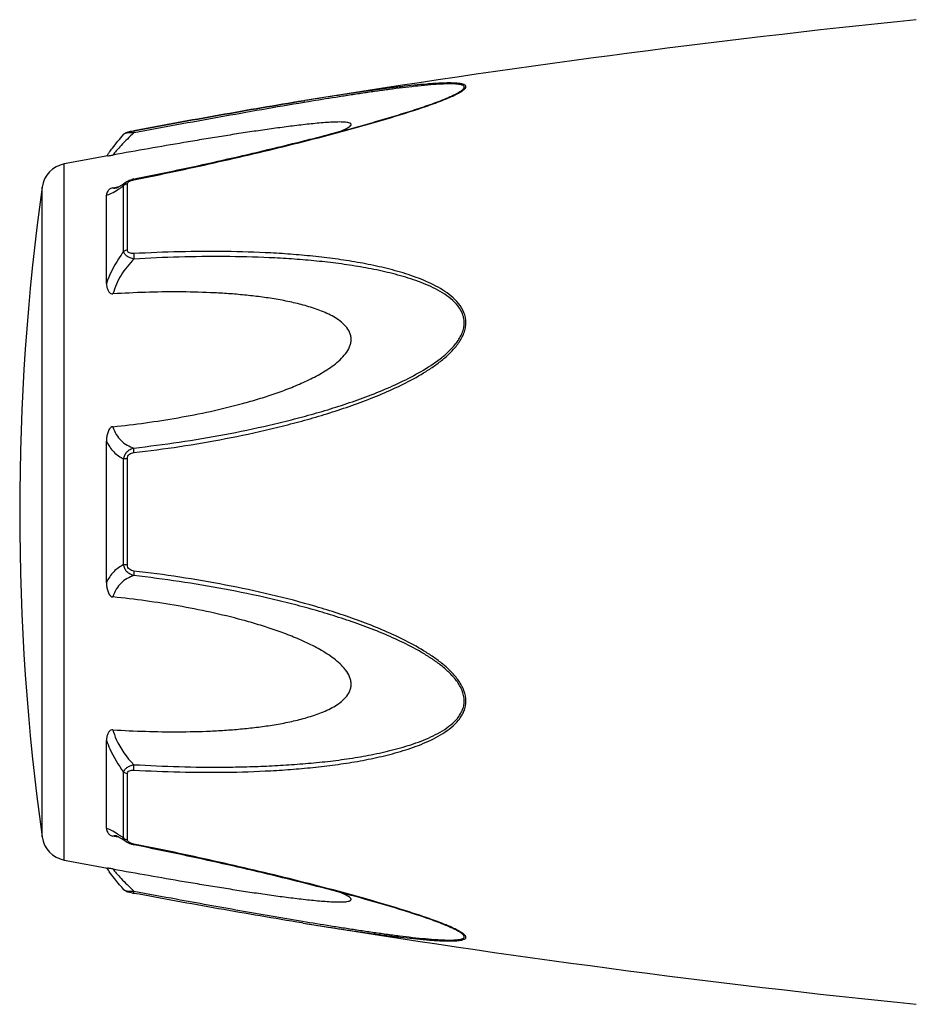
# Model space of a CAD drawing. Header units: millimetres. Extents: x 14365 to 105143, y -126377 to -22383.
# Tile 218 of 256: x 97193 to 97235, y -125671 to -125624. Entities that reach past the tile are written whole.
import ezdxf

# ---------------------------------------------------------------- set-up
doc = ezdxf.new("R2010")
doc.units = ezdxf.units.MM

msp = doc.modelspace()

# ---------------------------------------------------------------- linework, layer by layer
at = {"color": 0, "linetype": 'Continuous'}
for p, q in [((97212.745, -125627.816), (97212.748, -125627.815)), ((97206.016, -125627.929), (97205.987, -125627.934)), ((97205.987, -125627.934), (97206.016, -125627.929)), ((97206.211, -125627.981), (97206, -125628.015)), ((97206.035, -125627.926), (97206.016, -125627.929)), ((97197.454, -125629.523), (97197.454, -125629.523)), ((97197.913, -125629.355), (97197.93, -125629.352)), ((97197.95, -125629.453), (97197.932, -125629.456)), ((97194.632, -125663.938), (97194.632, -125630.929)), ((97197.925, -125631.643), (97198.101, -125631.608)), ((97193.583, -125662.839), (97193.583, -125632.028)), ((97196.94, -125632.059), (97197.089, -125632.031)), ((97197.089, -125632.031), (97197.219, -125632.006)), ((97197.1, -125632.067), (97197.101, -125632.066)), ((97197.447, -125635.082), (97197.447, -125631.959)), ((97197.566, -125631.783), (97197.574, -125631.778)), ((97197.574, -125631.778), (97197.574, -125631.777)), ((97197.626, -125635.011), (97197.626, -125631.869)), ((97196.632, -125636.593), (97196.632, -125632.409)), ((97196.632, -125650.781), (97196.632, -125644.069)), ((97197.447, -125649.93), (97197.447, -125644.918)), ((97197.626, -125649.944), (97197.626, -125644.904)), ((97196.632, -125662.449), (97196.632, -125658.261)), ((97197.447, -125662.898), (97197.447, -125659.771)), ((97197.626, -125662.988), (97197.626, -125659.842)), ((97197.095, -125662.829), (97196.94, -125662.8)), ((97197.221, -125662.854), (97197.095, -125662.829)), ((97197.102, -125662.792), (97197.101, -125662.792)), ((97197.574, -125663.08), (97197.566, -125663.074)), ((97197.575, -125663.08), (97197.574, -125663.08)), ((97198.117, -125663.253), (97197.925, -125663.215)), ((97205.959, -125666.928), (97205.912, -125666.921)), ((97212.724, -125667.036), (97212.722, -125667.035))]:
    msp.add_line(p, q, dxfattribs=at)
for centre, radius, start, end in [((97286.106, -126121.473), 500, 95.86353, 99.2151), ((97208.312, -125617.083), 11.634, 291.7214, 292.5819), ((97209.287, -125619.435), 9.088, 292.5987, 293.6391), ((97286.106, -126121.473), 499, 100.32224, 100.56288), ((97203.84, -125635.618), 8.803, 144.3884, 144.9605), ((97204.894, -125636.373), 10.1, 143.5801, 144.3916), ((97194.87, -125632.207), 1.3, 100.5629, 172.094), ((97304.518, -125647.433), 112, 172.09404, 187.90596), ((97196.993, -125631.513), 0.564, 280.0673, 280.9293), ((97198.202, -125633.038), 1.423, 101.209, 104.7713), ((97193.846, -125626.995), 6.132, 302.8759, 303.8307), ((97194.87, -125662.66), 1.3, 187.906, 259.4371), ((97193.593, -125668.268), 6.609, 55.991, 57.3511), ((97191.8, -125670.913), 9.805, 54.8309, 55.9509), ((97197.711, -125662.988), 0.085, 180.0437, 189.0843), ((97198.224, -125661.717), 1.527, 257.9795, 258.733), ((97286.106, -125173.394), 499, 259.43712, 259.67709), ((97203.526, -125659.478), 8.414, 214.9878, 215.2793), ((97204.806, -125658.566), 9.986, 215.3091, 216.3792), ((97199.405, -125657.522), 8.129, 259.0591, 259.5501), ((97286.106, -125173.394), 500, 260.77609, 264.13647), ((97208.251, -125677.919), 11.789, 67.6569, 68.2206), ((97209.212, -125675.598), 9.277, 66.4168, 67.6933)]:
    msp.add_arc(centre, radius, start, end, dxfattribs=at)
for points, knots in [([(97212.931, -125627.761), (97213.009, -125627.726), (97213.156, -125627.659), (97213.357, -125627.555), (97213.5, -125627.469), (97213.589, -125627.398), (97213.644, -125627.344), (97213.682, -125627.281), (97213.662, -125627.223), (97213.629, -125627.191), (97213.58, -125627.164), (97213.517, -125627.143), (97213.441, -125627.125), (97213.318, -125627.106), (97213.142, -125627.093), (97212.911, -125627.088), (97212.658, -125627.092), (97212.389, -125627.103), (97212.109, -125627.12), (97211.718, -125627.15), (97211.215, -125627.197), (97210.598, -125627.266), (97209.968, -125627.343), (97209.327, -125627.428), (97208.678, -125627.519), (97208.023, -125627.615), (97207.141, -125627.749), (97206.478, -125627.854), (97206.035, -125627.926)], [0, 0, 0, 0, 0.02948, 0.055907, 0.078214, 0.087353, 0.094931, 0.105555, 0.109954, 0.115017, 0.121315, 0.129009, 0.138057, 0.148338, 0.172058, 0.199047, 0.228459, 0.259634, 0.292171, 0.325754, 0.395293, 0.467136, 0.540634, 0.615369, 0.691049, 0.767475, 0.844512, 1, 1, 1, 1]), ([(97212.748, -125627.815), (97212.829, -125627.781), (97212.983, -125627.714), (97213.198, -125627.611), (97213.356, -125627.524), (97213.461, -125627.454), (97213.521, -125627.407), (97213.565, -125627.361), (97213.592, -125627.318), (97213.598, -125627.274), (97213.577, -125627.237), (97213.537, -125627.209), (97213.483, -125627.186), (97213.415, -125627.167), (97213.3, -125627.147), (97213.133, -125627.134), (97212.91, -125627.13), (97212.664, -125627.135), (97212.308, -125627.153), (97211.839, -125627.189), (97211.257, -125627.248), (97210.655, -125627.318), (97210.04, -125627.397), (97209.416, -125627.483), (97208.784, -125627.575), (97208.146, -125627.671), (97207.288, -125627.805), (97206.642, -125627.909), (97206.211, -125627.981)], [0, 0, 0, 0, 0.03089, 0.059177, 0.083881, 0.094457, 0.103528, 0.11093, 0.116684, 0.121223, 0.125685, 0.131127, 0.137993, 0.146338, 0.156051, 0.17896, 0.205464, 0.234539, 0.265468, 0.331155, 0.400252, 0.471609, 0.544574, 0.618731, 0.693793, 0.769568, 0.845928, 1, 1, 1, 1]), ([(97198.101, -125631.608), (97199.375, -125631.353), (97201.281, -125630.951), (97203.807, -125630.368), (97205.377, -125629.988), (97206.625, -125629.674), (97207.553, -125629.431), (97208.472, -125629.182), (97209.381, -125628.927), (97210.274, -125628.664), (97211.142, -125628.394), (97211.967, -125628.117), (97212.497, -125627.92), (97212.748, -125627.815)], [0, 0, 0, 0, 0.25737, 0.385747, 0.513657, 0.577329, 0.64069, 0.703648, 0.766063, 0.827658, 0.887975, 0.946116, 1, 1, 1, 1]), ([(97197.93, -125629.352), (97199.278, -125629.103), (97201.961, -125628.614), (97204.649, -125628.151), (97205.987, -125627.934)], [0, 0, 0, 0, 0.502936, 1, 1, 1, 1]), ([(97197.931, -125631.68), (97199.205, -125631.426), (97201.11, -125631.024), (97203.635, -125630.442), (97205.516, -125629.987), (97207.071, -125629.589), (97208.301, -125629.256), (97209.505, -125628.918), (97210.684, -125628.567), (97211.817, -125628.192), (97212.358, -125627.995), (97212.618, -125627.891)], [0, 0, 0, 0, 0.256646, 0.384673, 0.512244, 0.638988, 0.701822, 0.764153, 0.886175, 0.944757, 1, 1, 1, 1]), ([(97205.987, -125627.934), (97204.65, -125628.151), (97201.962, -125628.614), (97199.28, -125629.103), (97197.931, -125629.352)], [0, 0, 0, 0, 0.496975, 1, 1, 1, 1]), ([(97206, -125628.015), (97204.664, -125628.238), (97201.979, -125628.709), (97199.298, -125629.202), (97197.95, -125629.453)], [0, 0, 0, 0, 0.497132, 1, 1, 1, 1]), ([(97207.732, -125629.382), (97207.781, -125629.361), (97207.873, -125629.32), (97208.002, -125629.258), (97208.108, -125629.197), (97208.179, -125629.145), (97208.216, -125629.104), (97208.23, -125629.077), (97208.233, -125629.05), (97208.222, -125629.026), (97208.199, -125629.007), (97208.153, -125628.984), (97208.074, -125628.964), (97207.96, -125628.949), (97207.772, -125628.938), (97207.508, -125628.941), (97207.168, -125628.957), (97206.806, -125628.984), (97206.43, -125629.019), (97206.044, -125629.06), (97205.652, -125629.106), (97205.254, -125629.156), (97204.853, -125629.209), (97204.311, -125629.283), (97203.629, -125629.382), (97202.805, -125629.508), (97201.975, -125629.639), (97201.142, -125629.775), (97200.024, -125629.963), (97198.623, -125630.205), (97197.502, -125630.405), (97196.94, -125630.506)], [0, 0, 0, 0, 0.013224, 0.025246, 0.035584, 0.043707, 0.046793, 0.049242, 0.051265, 0.053246, 0.055591, 0.058505, 0.066098, 0.075763, 0.087038, 0.112872, 0.141444, 0.171707, 0.203125, 0.235343, 0.268137, 0.301392, 0.33501, 0.368911, 0.437385, 0.506544, 0.576211, 0.646269, 0.71663, 0.85801, 1, 1, 1, 1]), ([(97196.767, -125630.377), (97196.815, -125630.312), (97197.035, -125630.02), (97197.267, -125629.738), (97197.453, -125629.524)], [0, 0, 0, 0, 0.221481, 1, 1, 1, 1]), ([(97197.932, -125629.456), (97197.723, -125629.648), (97197.439, -125629.928), (97197.116, -125630.286), (97196.99, -125630.439), (97196.94, -125630.506)], [0, 0, 0, 0, 0.588807, 0.825815, 1, 1, 1, 1]), ([(97197.453, -125629.524), (97197.482, -125629.49), (97197.549, -125629.442), (97197.664, -125629.406), (97197.783, -125629.38), (97197.868, -125629.363), (97197.913, -125629.355)], [0, 0, 0, 0, 0.265729, 0.479644, 0.722816, 1, 1, 1, 1]), ([(97197.932, -125629.456), (97197.876, -125629.454), (97197.772, -125629.454), (97197.632, -125629.463), (97197.534, -125629.481), (97197.479, -125629.503), (97197.46, -125629.516), (97197.453, -125629.524)], [0, 0, 0, 0, 0.33971, 0.636245, 0.862204, 0.94183, 1, 1, 1, 1]), ([(97197.93, -125629.352), (97197.927, -125629.352), (97197.926, -125629.365), (97197.925, -125629.383), (97197.928, -125629.417), (97197.93, -125629.442), (97197.932, -125629.456)], [0, 0, 0, 0, 0.078563, 0.274425, 0.586251, 1, 1, 1, 1]), ([(97196.693, -125630.549), (97196.705, -125630.547), (97196.787, -125630.533), (97196.87, -125630.519), (97196.94, -125630.506)], [0, 0, 0, 0, 0.14802, 1, 1, 1, 1]), ([(97196.94, -125632.059), (97196.908, -125632.066), (97196.849, -125632.083), (97196.761, -125632.136), (97196.688, -125632.213), (97196.642, -125632.312), (97196.632, -125632.378), (97196.632, -125632.409)], [0, 0, 0, 0, 0.19482, 0.35748, 0.608365, 0.813655, 1, 1, 1, 1]), ([(97196.94, -125632.059), (97196.95, -125632.064), (97196.999, -125632.08), (97197.052, -125632.075), (97197.092, -125632.068)], [0, 0, 0, 0, 0.213215, 1, 1, 1, 1]), ([(97197.096, -125632.067), (97197.093, -125632.068), (97197.091, -125632.069), (97197.087, -125632.069), (97197.094, -125632.067), (97197.099, -125632.065), (97197.119, -125632.058), (97197.139, -125632.047), (97197.167, -125632.034), (97197.199, -125632.017), (97197.221, -125632.005), (97197.233, -125631.998)], [0, 0, 0, 0, 0.050729, 0.053439, 0.064665, 0.125059, 0.230112, 0.374221, 0.553235, 0.763061, 1, 1, 1, 1]), ([(97197.233, -125631.998), (97197.257, -125631.984), (97197.371, -125631.916), (97197.481, -125631.842), (97197.566, -125631.783)], [0, 0, 0, 0, 0.212027, 1, 1, 1, 1]), ([(97197.26, -125632.088), (97197.275, -125632.078), (97197.338, -125632.036), (97197.4, -125631.992), (97197.447, -125631.959)], [0, 0, 0, 0, 0.242177, 1, 1, 1, 1]), ([(97197.447, -125631.959), (97197.453, -125631.924), (97197.484, -125631.853), (97197.541, -125631.801), (97197.574, -125631.778)], [0, 0, 0, 0, 0.468978, 1, 1, 1, 1]), ([(97197.626, -125631.869), (97197.608, -125631.872), (97197.543, -125631.887), (97197.482, -125631.923), (97197.447, -125631.959)], [0, 0, 0, 0, 0.258764, 1, 1, 1, 1]), ([(97197.574, -125631.777), (97197.585, -125631.77), (97197.629, -125631.741), (97197.677, -125631.718), (97197.714, -125631.704)], [0, 0, 0, 0, 0.247211, 1, 1, 1, 1]), ([(97197.626, -125631.869), (97197.626, -125631.864), (97197.628, -125631.839), (97197.641, -125631.816), (97197.654, -125631.802)], [0, 0, 0, 0, 0.225175, 1, 1, 1, 1]), ([(97197.654, -125631.802), (97197.658, -125631.797), (97197.678, -125631.776), (97197.703, -125631.76), (97197.722, -125631.75)], [0, 0, 0, 0, 0.225244, 1, 1, 1, 1]), ([(97197.722, -125631.75), (97197.727, -125631.747), (97197.75, -125631.735), (97197.773, -125631.725), (97197.791, -125631.719)], [0, 0, 0, 0, 0.241505, 1, 1, 1, 1]), ([(97197.791, -125631.719), (97197.802, -125631.715), (97197.848, -125631.699), (97197.895, -125631.687), (97197.931, -125631.68)], [0, 0, 0, 0, 0.246414, 1, 1, 1, 1]), ([(97197.931, -125631.68), (97197.93, -125631.675), (97197.929, -125631.666), (97197.926, -125631.654), (97197.927, -125631.647), (97197.925, -125631.643), (97197.925, -125631.643)], [0, 0, 0, 0, 0.428218, 0.741394, 0.932956, 1, 1, 1, 1]), ([(97196.632, -125632.409), (97196.67, -125632.402), (97196.752, -125632.377), (97196.936, -125632.294), (97197.076, -125632.208), (97197.174, -125632.144)], [0, 0, 0, 0, 0.189472, 0.420855, 1, 1, 1, 1]), ([(97197.447, -125635.082), (97197.362, -125635.195), (97197.032, -125635.665), (97196.773, -125636.185), (97196.632, -125636.593)], [0, 0, 0, 0, 0.246978, 1, 1, 1, 1]), ([(97197.626, -125635.011), (97197.609, -125635.013), (97197.545, -125635.025), (97197.484, -125635.052), (97197.447, -125635.082)], [0, 0, 0, 0, 0.266982, 1, 1, 1, 1]), ([(97197.932, -125635.438), (97197.872, -125635.424), (97197.758, -125635.39), (97197.607, -125635.313), (97197.494, -125635.212), (97197.454, -125635.124), (97197.447, -125635.082)], [0, 0, 0, 0, 0.291894, 0.562609, 0.798475, 1, 1, 1, 1]), ([(97197.931, -125635.18), (97197.894, -125635.182), (97197.821, -125635.181), (97197.72, -125635.158), (97197.642, -125635.099), (97197.626, -125635.038), (97197.626, -125635.011)], [0, 0, 0, 0, 0.287056, 0.554503, 0.787456, 1, 1, 1, 1]), ([(97197.931, -125635.18), (97197.927, -125635.22), (97197.924, -125635.306), (97197.928, -125635.392), (97197.932, -125635.438)], [0, 0, 0, 0, 0.467767, 1, 1, 1, 1]), ([(97197.932, -125644.616), (97198.658, -125644.533), (97200.108, -125644.34), (97202.274, -125643.971), (97204.067, -125643.584), (97205.493, -125643.23), (97206.558, -125642.938), (97207.614, -125642.611), (97208.659, -125642.247), (97209.691, -125641.842), (97210.701, -125641.383), (97211.515, -125640.943), (97212.135, -125640.542), (97212.577, -125640.211), (97212.986, -125639.844), (97213.337, -125639.43), (97213.558, -125639.04), (97213.656, -125638.706), (97213.681, -125638.452), (97213.655, -125638.203), (97213.559, -125637.889), (97213.341, -125637.535), (97212.986, -125637.188), (97212.576, -125636.899), (97212.133, -125636.654), (97211.511, -125636.371), (97210.695, -125636.086), (97209.686, -125635.82), (97208.655, -125635.61), (97207.61, -125635.444), (97206.554, -125635.315), (97205.49, -125635.217), (97204.062, -125635.123), (97202.265, -125635.07), (97200.1, -125635.083), (97198.655, -125635.14), (97197.931, -125635.18)], [0, 0, 0, 0, 0.063635, 0.127396, 0.191296, 0.223303, 0.255348, 0.287434, 0.319562, 0.351727, 0.383919, 0.416107, 0.432182, 0.448215, 0.464156, 0.479907, 0.495291, 0.502793, 0.510127, 0.517331, 0.52445, 0.538608, 0.552922, 0.567437, 0.582127, 0.596956, 0.626929, 0.657232, 0.687777, 0.718508, 0.74939, 0.780398, 0.811517, 0.874045, 0.936883, 1, 1, 1, 1]), ([(97197.933, -125644.399), (97198.651, -125644.318), (97200.085, -125644.131), (97202.227, -125643.775), (97204.001, -125643.402), (97205.412, -125643.06), (97206.466, -125642.78), (97207.513, -125642.466), (97208.549, -125642.117), (97209.574, -125641.729), (97210.579, -125641.291), (97211.553, -125640.786), (97212.321, -125640.289), (97212.876, -125639.821), (97213.18, -125639.486), (97213.38, -125639.191), (97213.499, -125638.957), (97213.577, -125638.712), (97213.604, -125638.461), (97213.575, -125638.215), (97213.472, -125637.907), (97213.242, -125637.566), (97212.875, -125637.239), (97212.459, -125636.97), (97212.012, -125636.742), (97211.545, -125636.546), (97211.064, -125636.376), (97210.408, -125636.178), (97209.569, -125635.974), (97208.545, -125635.783), (97207.508, -125635.633), (97206.462, -125635.518), (97205.409, -125635.431), (97203.995, -125635.351), (97202.218, -125635.311), (97200.077, -125635.334), (97198.648, -125635.396), (97197.932, -125635.438)], [0, 0, 0, 0, 0.063589, 0.127295, 0.191136, 0.223111, 0.255121, 0.287171, 0.319267, 0.351401, 0.383569, 0.41575, 0.447866, 0.463844, 0.479652, 0.487454, 0.495134, 0.502662, 0.51, 0.517195, 0.524298, 0.538439, 0.552765, 0.567303, 0.582017, 0.596869, 0.611832, 0.626888, 0.657217, 0.687781, 0.718525, 0.749415, 0.780427, 0.811548, 0.874072, 0.936899, 1, 1, 1, 1]), ([(97197.932, -125635.438), (97197.702, -125635.666), (97197.293, -125636.177), (97197.022, -125636.778), (97196.94, -125637.092)], [0, 0, 0, 0, 0.500208, 1, 1, 1, 1]), ([(97196.632, -125636.593), (97196.632, -125636.644), (97196.64, -125636.748), (97196.676, -125636.873), (97196.724, -125636.966), (97196.774, -125637.031), (97196.846, -125637.084), (97196.908, -125637.094), (97196.94, -125637.092)], [0, 0, 0, 0, 0.238003, 0.476366, 0.597445, 0.721615, 0.853559, 1, 1, 1, 1]), ([(97196.94, -125643.387), (97197.456, -125643.335), (97198.488, -125643.212), (97200.029, -125642.971), (97201.564, -125642.672), (97202.833, -125642.365), (97203.838, -125642.076), (97204.586, -125641.835), (97205.325, -125641.565), (97206.05, -125641.258), (97206.637, -125640.964), (97207.087, -125640.693), (97207.41, -125640.47), (97207.711, -125640.221), (97207.974, -125639.939), (97208.142, -125639.666), (97208.219, -125639.43), (97208.238, -125639.25), (97208.219, -125639.073), (97208.143, -125638.851), (97207.975, -125638.606), (97207.71, -125638.372), (97207.409, -125638.177), (97207.086, -125638.013), (97206.635, -125637.824), (97206.047, -125637.636), (97205.322, -125637.46), (97204.584, -125637.323), (97203.836, -125637.216), (97203.082, -125637.133), (97202.323, -125637.072), (97201.304, -125637.016), (97200.024, -125636.988), (97198.483, -125637.01), (97197.454, -125637.059), (97196.94, -125637.092)], [0, 0, 0, 0, 0.063495, 0.12712, 0.190878, 0.25478, 0.286791, 0.31884, 0.350926, 0.383041, 0.415158, 0.431203, 0.447213, 0.463143, 0.478902, 0.4943, 0.5018, 0.509129, 0.516317, 0.523425, 0.537606, 0.551987, 0.566584, 0.581352, 0.596258, 0.626376, 0.656797, 0.687441, 0.718253, 0.749203, 0.780268, 0.811433, 0.874017, 0.936884, 1, 1, 1, 1]), ([(97196.94, -125643.387), (97196.906, -125643.391), (97196.841, -125643.417), (97196.772, -125643.494), (97196.723, -125643.582), (97196.676, -125643.706), (97196.641, -125643.869), (97196.632, -125644.002), (97196.632, -125644.068)], [0, 0, 0, 0, 0.125535, 0.252013, 0.377694, 0.502869, 0.751849, 1, 1, 1, 1]), ([(97196.94, -125643.387), (97196.977, -125643.516), (97197.078, -125643.757), (97197.312, -125644.056), (97197.603, -125644.271), (97197.821, -125644.363), (97197.933, -125644.399)], [0, 0, 0, 0, 0.272929, 0.523074, 0.761734, 1, 1, 1, 1]), ([(97196.632, -125644.069), (97196.719, -125644.258), (97196.943, -125644.599), (97197.276, -125644.835), (97197.447, -125644.918)], [0, 0, 0, 0, 0.522223, 1, 1, 1, 1]), ([(97197.447, -125644.918), (97197.454, -125644.856), (97197.487, -125644.731), (97197.598, -125644.573), (97197.752, -125644.459), (97197.872, -125644.414), (97197.933, -125644.399)], [0, 0, 0, 0, 0.250125, 0.500215, 0.750197, 1, 1, 1, 1]), ([(97197.626, -125644.904), (97197.626, -125644.865), (97197.64, -125644.787), (97197.713, -125644.692), (97197.818, -125644.637), (97197.894, -125644.621), (97197.932, -125644.616)], [0, 0, 0, 0, 0.249368, 0.500015, 0.750587, 1, 1, 1, 1]), ([(97197.932, -125644.616), (97197.928, -125644.574), (97197.925, -125644.502), (97197.927, -125644.429), (97197.933, -125644.399)], [0, 0, 0, 0, 0.583261, 1, 1, 1, 1]), ([(97197.626, -125644.904), (97197.609, -125644.904), (97197.549, -125644.907), (97197.489, -125644.911), (97197.447, -125644.918)], [0, 0, 0, 0, 0.284006, 1, 1, 1, 1]), ([(97197.447, -125649.93), (97197.276, -125650.014), (97196.943, -125650.251), (97196.719, -125650.592), (97196.632, -125650.781)], [0, 0, 0, 0, 0.477899, 1, 1, 1, 1]), ([(97197.932, -125650.449), (97197.871, -125650.434), (97197.751, -125650.389), (97197.597, -125650.275), (97197.487, -125650.117), (97197.454, -125649.993), (97197.447, -125649.93)], [0, 0, 0, 0, 0.249817, 0.499798, 0.74986, 1, 1, 1, 1]), ([(97197.626, -125649.944), (97197.609, -125649.944), (97197.549, -125649.942), (97197.489, -125649.937), (97197.447, -125649.93)], [0, 0, 0, 0, 0.284019, 1, 1, 1, 1]), ([(97197.931, -125650.232), (97197.893, -125650.227), (97197.817, -125650.211), (97197.713, -125650.156), (97197.64, -125650.061), (97197.626, -125649.983), (97197.626, -125649.944)], [0, 0, 0, 0, 0.249451, 0.500018, 0.750583, 1, 1, 1, 1]), ([(97197.931, -125650.232), (97197.928, -125650.274), (97197.924, -125650.346), (97197.926, -125650.419), (97197.932, -125650.449)], [0, 0, 0, 0, 0.582827, 1, 1, 1, 1]), ([(97197.932, -125659.673), (97198.656, -125659.713), (97200.101, -125659.772), (97202.266, -125659.787), (97204.062, -125659.727), (97205.491, -125659.634), (97206.555, -125659.538), (97207.611, -125659.408), (97208.656, -125659.241), (97209.687, -125659.031), (97210.696, -125658.764), (97211.511, -125658.479), (97212.133, -125658.195), (97212.576, -125657.95), (97212.985, -125657.661), (97213.281, -125657.369), (97213.471, -125657.102), (97213.585, -125656.883), (97213.657, -125656.646), (97213.689, -125656.311), (97213.598, -125655.882), (97213.339, -125655.417), (97212.986, -125655.004), (97212.578, -125654.637), (97212.135, -125654.306), (97211.514, -125653.905), (97210.701, -125653.465), (97209.691, -125653.006), (97208.659, -125652.601), (97207.613, -125652.238), (97206.206, -125651.804), (97204.427, -125651.337), (97202.273, -125650.883), (97200.108, -125650.51), (97198.657, -125650.316), (97197.931, -125650.232)], [0, 0, 0, 0, 0.063127, 0.125969, 0.188473, 0.219596, 0.250616, 0.281496, 0.312222, 0.342767, 0.373071, 0.403045, 0.417875, 0.432563, 0.447076, 0.461383, 0.468491, 0.475585, 0.482706, 0.489913, 0.504703, 0.520085, 0.535843, 0.551789, 0.567824, 0.583902, 0.616092, 0.648285, 0.680449, 0.712576, 0.744661, 0.808707, 0.872603, 0.936364, 1, 1, 1, 1]), ([(97197.932, -125650.449), (97197.82, -125650.485), (97197.602, -125650.578), (97197.312, -125650.793), (97197.077, -125651.092), (97196.977, -125651.333), (97196.94, -125651.462)], [0, 0, 0, 0, 0.238394, 0.476974, 0.727116, 1, 1, 1, 1]), ([(97197.933, -125659.415), (97198.649, -125659.456), (97200.078, -125659.519), (97201.864, -125659.54), (97203.288, -125659.516), (97204.351, -125659.476), (97205.41, -125659.415), (97206.463, -125659.332), (97207.51, -125659.217), (97208.546, -125659.064), (97209.57, -125658.874), (97210.573, -125658.63), (97211.388, -125658.367), (97212.012, -125658.105), (97212.459, -125657.878), (97212.875, -125657.608), (97213.181, -125657.333), (97213.38, -125657.076), (97213.5, -125656.865), (97213.578, -125656.633), (97213.613, -125656.301), (97213.513, -125655.876), (97213.24, -125655.423), (97212.876, -125655.026), (97212.46, -125654.675), (97212.014, -125654.359), (97211.391, -125653.976), (97210.579, -125653.555), (97209.573, -125653.117), (97208.549, -125652.729), (97207.512, -125652.382), (97206.465, -125652.069), (97205.412, -125651.785), (97204.001, -125651.443), (97202.225, -125651.079), (97200.084, -125650.718), (97198.65, -125650.53), (97197.932, -125650.449)], [0, 0, 0, 0, 0.063114, 0.125949, 0.157245, 0.188456, 0.219582, 0.250607, 0.281495, 0.312234, 0.342798, 0.373129, 0.40314, 0.417992, 0.432705, 0.447241, 0.461558, 0.468661, 0.475744, 0.482848, 0.490045, 0.504858, 0.520307, 0.536124, 0.552106, 0.56816, 0.584244, 0.616427, 0.648598, 0.680734, 0.712828, 0.744881, 0.776894, 0.808867, 0.872702, 0.936412, 1, 1, 1, 1]), ([(97196.632, -125650.781), (97196.632, -125650.848), (97196.641, -125650.98), (97196.676, -125651.143), (97196.723, -125651.268), (97196.773, -125651.356), (97196.841, -125651.432), (97196.906, -125651.459), (97196.94, -125651.462)], [0, 0, 0, 0, 0.248169, 0.497163, 0.622341, 0.748019, 0.874484, 1, 1, 1, 1]), ([(97196.94, -125657.761), (97197.454, -125657.793), (97198.483, -125657.842), (97200.024, -125657.864), (97201.304, -125657.836), (97202.323, -125657.779), (97203.082, -125657.718), (97203.836, -125657.635), (97204.584, -125657.528), (97205.322, -125657.39), (97206.047, -125657.214), (97206.635, -125657.026), (97207.086, -125656.837), (97207.409, -125656.673), (97207.71, -125656.478), (97207.975, -125656.243), (97208.144, -125655.999), (97208.219, -125655.777), (97208.238, -125655.599), (97208.218, -125655.419), (97208.142, -125655.183), (97208.008, -125654.965), (97207.844, -125654.771), (97207.661, -125654.587), (97207.41, -125654.379), (97207.087, -125654.155), (97206.637, -125653.885), (97206.05, -125653.59), (97205.325, -125653.283), (97204.586, -125653.013), (97203.838, -125652.772), (97202.833, -125652.484), (97201.564, -125652.177), (97200.029, -125651.878), (97198.488, -125651.638), (97197.456, -125651.515), (97196.94, -125651.462)], [0, 0, 0, 0, 0.063112, 0.125975, 0.188555, 0.219719, 0.250782, 0.281729, 0.312543, 0.343186, 0.373609, 0.403727, 0.418634, 0.433407, 0.448005, 0.462391, 0.476578, 0.483689, 0.490881, 0.498215, 0.505719, 0.521118, 0.528977, 0.536891, 0.552822, 0.568831, 0.584876, 0.616992, 0.649103, 0.681187, 0.713234, 0.745242, 0.809138, 0.87289, 0.93651, 1, 1, 1, 1]), ([(97196.94, -125657.761), (97196.908, -125657.759), (97196.846, -125657.769), (97196.774, -125657.821), (97196.724, -125657.886), (97196.676, -125657.98), (97196.64, -125658.105), (97196.632, -125658.209), (97196.632, -125658.26)], [0, 0, 0, 0, 0.146355, 0.278259, 0.402425, 0.523518, 0.761934, 1, 1, 1, 1]), ([(97196.94, -125657.761), (97196.98, -125657.916), (97197.197, -125658.529), (97197.587, -125659.072), (97197.933, -125659.415)], [0, 0, 0, 0, 0.247925, 1, 1, 1, 1]), ([(97196.632, -125658.261), (97196.679, -125658.397), (97196.891, -125658.93), (97197.187, -125659.429), (97197.447, -125659.771)], [0, 0, 0, 0, 0.251574, 1, 1, 1, 1]), ([(97197.447, -125659.771), (97197.454, -125659.729), (97197.494, -125659.641), (97197.607, -125659.54), (97197.758, -125659.462), (97197.873, -125659.428), (97197.933, -125659.415)], [0, 0, 0, 0, 0.201639, 0.43756, 0.708236, 1, 1, 1, 1]), ([(97197.932, -125659.673), (97197.927, -125659.633), (97197.925, -125659.547), (97197.929, -125659.46), (97197.933, -125659.415)], [0, 0, 0, 0, 0.467922, 1, 1, 1, 1]), ([(97197.626, -125659.842), (97197.609, -125659.84), (97197.545, -125659.828), (97197.484, -125659.801), (97197.447, -125659.771)], [0, 0, 0, 0, 0.267018, 1, 1, 1, 1]), ([(97197.626, -125659.842), (97197.626, -125659.815), (97197.642, -125659.754), (97197.72, -125659.695), (97197.822, -125659.672), (97197.895, -125659.671), (97197.932, -125659.673)], [0, 0, 0, 0, 0.212614, 0.445637, 0.713059, 1, 1, 1, 1]), ([(97197.159, -125662.703), (97197.063, -125662.642), (97196.927, -125662.56), (97196.748, -125662.48), (97196.669, -125662.456), (97196.632, -125662.449)], [0, 0, 0, 0, 0.577794, 0.80943, 1, 1, 1, 1]), ([(97196.632, -125662.449), (97196.632, -125662.481), (97196.642, -125662.547), (97196.688, -125662.646), (97196.761, -125662.723), (97196.849, -125662.776), (97196.908, -125662.794), (97196.94, -125662.8)], [0, 0, 0, 0, 0.186516, 0.391937, 0.642812, 0.805374, 1, 1, 1, 1]), ([(97197.101, -125662.792), (97197.086, -125662.789), (97197.032, -125662.781), (97196.974, -125662.784), (97196.94, -125662.8)], [0, 0, 0, 0, 0.296315, 1, 1, 1, 1]), ([(97197.237, -125662.862), (97197.208, -125662.846), (97197.162, -125662.821), (97197.114, -125662.799), (97197.096, -125662.792)], [0, 0, 0, 0, 0.632551, 1, 1, 1, 1]), ([(97197.566, -125663.074), (97197.536, -125663.053), (97197.428, -125662.98), (97197.318, -125662.909), (97197.237, -125662.862)], [0, 0, 0, 0, 0.283099, 1, 1, 1, 1]), ([(97197.626, -125662.988), (97197.608, -125662.985), (97197.543, -125662.97), (97197.482, -125662.934), (97197.447, -125662.898)], [0, 0, 0, 0, 0.258792, 1, 1, 1, 1]), ([(97197.574, -125663.08), (97197.541, -125663.057), (97197.484, -125663.005), (97197.453, -125662.933), (97197.447, -125662.898)], [0, 0, 0, 0, 0.53106, 1, 1, 1, 1]), ([(97197.77, -125663.174), (97197.752, -125663.168), (97197.685, -125663.144), (97197.619, -125663.111), (97197.575, -125663.08)], [0, 0, 0, 0, 0.254193, 1, 1, 1, 1]), ([(97197.724, -125663.108), (97197.71, -125663.101), (97197.669, -125663.076), (97197.632, -125663.035), (97197.627, -125663.001)], [0, 0, 0, 0, 0.308636, 1, 1, 1, 1]), ([(97197.792, -125663.139), (97197.786, -125663.137), (97197.763, -125663.128), (97197.74, -125663.117), (97197.724, -125663.108)], [0, 0, 0, 0, 0.257368, 1, 1, 1, 1]), ([(97197.931, -125663.177), (97197.93, -125663.182), (97197.929, -125663.191), (97197.926, -125663.204), (97197.926, -125663.21), (97197.924, -125663.214), (97197.925, -125663.215)], [0, 0, 0, 0, 0.428099, 0.741246, 0.932847, 1, 1, 1, 1]), ([(97212.625, -125666.972), (97212.366, -125666.868), (97211.824, -125666.671), (97210.691, -125666.295), (97209.207, -125665.851), (97207.382, -125665.35), (97204.893, -125664.71), (97201.742, -125663.971), (97199.205, -125663.432), (97197.931, -125663.177)], [0, 0, 0, 0, 0.055213, 0.113792, 0.23581, 0.360995, 0.487722, 0.743348, 1, 1, 1, 1]), ([(97212.724, -125667.036), (97212.473, -125666.931), (97211.942, -125666.734), (97211.118, -125666.458), (97210.252, -125666.189), (97209.058, -125665.837), (97207.534, -125665.419), (97205.054, -125664.782), (97201.915, -125664.045), (97199.387, -125663.507), (97198.117, -125663.253)], [0, 0, 0, 0, 0.054079, 0.112293, 0.172626, 0.23422, 0.359577, 0.486553, 0.742745, 1, 1, 1, 1]), ([(97196.94, -125664.36), (97196.908, -125664.354), (97196.824, -125664.339), (97196.74, -125664.326), (97196.687, -125664.317)], [0, 0, 0, 0, 0.376124, 1, 1, 1, 1]), ([(97197.453, -125665.344), (97197.387, -125665.268), (97197.15, -125664.99), (97196.923, -125664.702), (97196.766, -125664.489)], [0, 0, 0, 0, 0.274505, 1, 1, 1, 1]), ([(97196.94, -125664.36), (97196.99, -125664.427), (97197.116, -125664.581), (97197.34, -125664.829), (97197.618, -125665.114), (97197.823, -125665.311), (97197.933, -125665.411)], [0, 0, 0, 0, 0.174298, 0.411219, 0.692021, 1, 1, 1, 1]), ([(97196.94, -125664.36), (97197.502, -125664.462), (97198.626, -125664.662), (97200.029, -125664.904), (97201.148, -125665.092), (97201.983, -125665.228), (97202.814, -125665.359), (97203.639, -125665.485), (97204.322, -125665.583), (97204.865, -125665.658), (97205.267, -125665.711), (97205.665, -125665.76), (97206.058, -125665.806), (97206.444, -125665.846), (97206.82, -125665.881), (97207.182, -125665.907), (97207.521, -125665.923), (97207.784, -125665.925), (97207.971, -125665.913), (97208.083, -125665.897), (97208.16, -125665.877), (97208.205, -125665.853), (97208.225, -125665.832), (97208.234, -125665.807), (97208.228, -125665.78), (97208.211, -125665.753), (97208.172, -125665.711), (97208.099, -125665.659), (97207.99, -125665.598), (97207.86, -125665.534), (97207.766, -125665.494), (97207.716, -125665.473)], [0, 0, 0, 0, 0.142006, 0.283398, 0.353765, 0.423828, 0.493495, 0.562647, 0.631121, 0.66502, 0.698626, 0.731869, 0.764656, 0.796849, 0.828224, 0.858442, 0.886945, 0.912611, 0.92378, 0.93331, 0.940718, 0.943524, 0.945777, 0.947738, 0.949832, 0.952411, 0.955637, 0.963997, 0.974507, 0.98666, 1, 1, 1, 1]), ([(97197.862, -125665.503), (97197.822, -125665.495), (97197.748, -125665.48), (97197.642, -125665.456), (97197.54, -125665.421), (97197.48, -125665.375), (97197.453, -125665.344)], [0, 0, 0, 0, 0.273626, 0.507992, 0.727544, 1, 1, 1, 1]), ([(97197.453, -125665.344), (97197.46, -125665.351), (97197.478, -125665.365), (97197.534, -125665.387), (97197.632, -125665.404), (97197.773, -125665.414), (97197.877, -125665.413), (97197.933, -125665.411)], [0, 0, 0, 0, 0.057868, 0.137343, 0.363312, 0.660033, 1, 1, 1, 1]), ([(97197.93, -125665.516), (97197.928, -125665.516), (97197.926, -125665.502), (97197.926, -125665.485), (97197.928, -125665.45), (97197.931, -125665.425), (97197.933, -125665.411)], [0, 0, 0, 0, 0.078467, 0.274376, 0.586265, 1, 1, 1, 1]), ([(97205.912, -125666.921), (97204.586, -125666.705), (97201.924, -125666.246), (97199.266, -125665.763), (97197.93, -125665.516)], [0, 0, 0, 0, 0.497068, 1, 1, 1, 1]), ([(97197.933, -125665.411), (97198.603, -125665.535), (97200.274, -125665.844), (97202.937, -125666.326), (97204.932, -125666.67), (97205.925, -125666.836)], [0, 0, 0, 0, 0.251917, 0.627872, 1, 1, 1, 1]), ([(97205.925, -125666.836), (97206.371, -125666.91), (97207.037, -125667.02), (97207.924, -125667.159), (97208.582, -125667.259), (97209.235, -125667.355), (97209.881, -125667.445), (97210.517, -125667.528), (97211.14, -125667.603), (97211.744, -125667.666), (97212.232, -125667.705), (97212.603, -125667.725), (97212.86, -125667.732), (97213.094, -125667.73), (97213.271, -125667.718), (97213.394, -125667.699), (97213.469, -125667.682), (97213.529, -125667.659), (97213.573, -125667.632), (97213.597, -125667.593), (97213.593, -125667.548), (97213.566, -125667.504), (97213.522, -125667.457), (97213.461, -125667.408), (97213.354, -125667.336), (97213.191, -125667.245), (97212.968, -125667.139), (97212.808, -125667.07), (97212.724, -125667.036)], [0, 0, 0, 0, 0.153439, 0.229445, 0.304902, 0.379707, 0.453642, 0.526452, 0.597735, 0.666841, 0.732698, 0.763801, 0.793118, 0.81995, 0.843381, 0.853458, 0.862207, 0.869459, 0.875128, 0.87961, 0.884095, 0.889726, 0.896977, 0.905865, 0.916254, 0.94079, 0.969089, 1, 1, 1, 1]), ([(97205.959, -125666.928), (97206.407, -125667.001), (97207.075, -125667.107), (97207.965, -125667.243), (97208.626, -125667.34), (97209.28, -125667.431), (97209.927, -125667.517), (97210.564, -125667.595), (97211.186, -125667.664), (97211.694, -125667.712), (97212.089, -125667.742), (97212.372, -125667.76), (97212.643, -125667.771), (97212.899, -125667.776), (97213.133, -125667.771), (97213.311, -125667.757), (97213.436, -125667.738), (97213.514, -125667.721), (97213.579, -125667.699), (97213.629, -125667.673), (97213.664, -125667.641), (97213.676, -125667.599), (97213.664, -125667.554), (97213.633, -125667.509), (97213.586, -125667.462), (97213.497, -125667.392), (97213.354, -125667.303), (97213.151, -125667.198), (97213.002, -125667.131), (97212.923, -125667.096)], [0, 0, 0, 0, 0.155309, 0.232207, 0.308518, 0.38411, 0.45876, 0.532202, 0.604002, 0.673502, 0.707078, 0.73962, 0.77081, 0.800217, 0.827213, 0.851007, 0.8614, 0.870581, 0.878415, 0.8848, 0.889847, 0.894233, 0.899058, 0.905123, 0.912705, 0.92179, 0.943969, 0.970425, 1, 1, 1, 1])]:
    msp.add_open_spline(points, degree=3, knots=knots, dxfattribs=at)
for points in [[(97197.714, -125631.704), (97197.755, -125631.687), (97197.797, -125631.674), (97197.839, -125631.663)], [(97197.906, -125663.211), (97197.86, -125663.201), (97197.814, -125663.189), (97197.77, -125663.174)], [(97197.84, -125663.155), (97197.824, -125663.15), (97197.808, -125663.145), (97197.792, -125663.139)], [(97197.931, -125663.177), (97197.9, -125663.171), (97197.87, -125663.163), (97197.84, -125663.155)]]:
    msp.add_open_spline(points, degree=3, dxfattribs=at)

doc.saveas('drawing.dxf')
